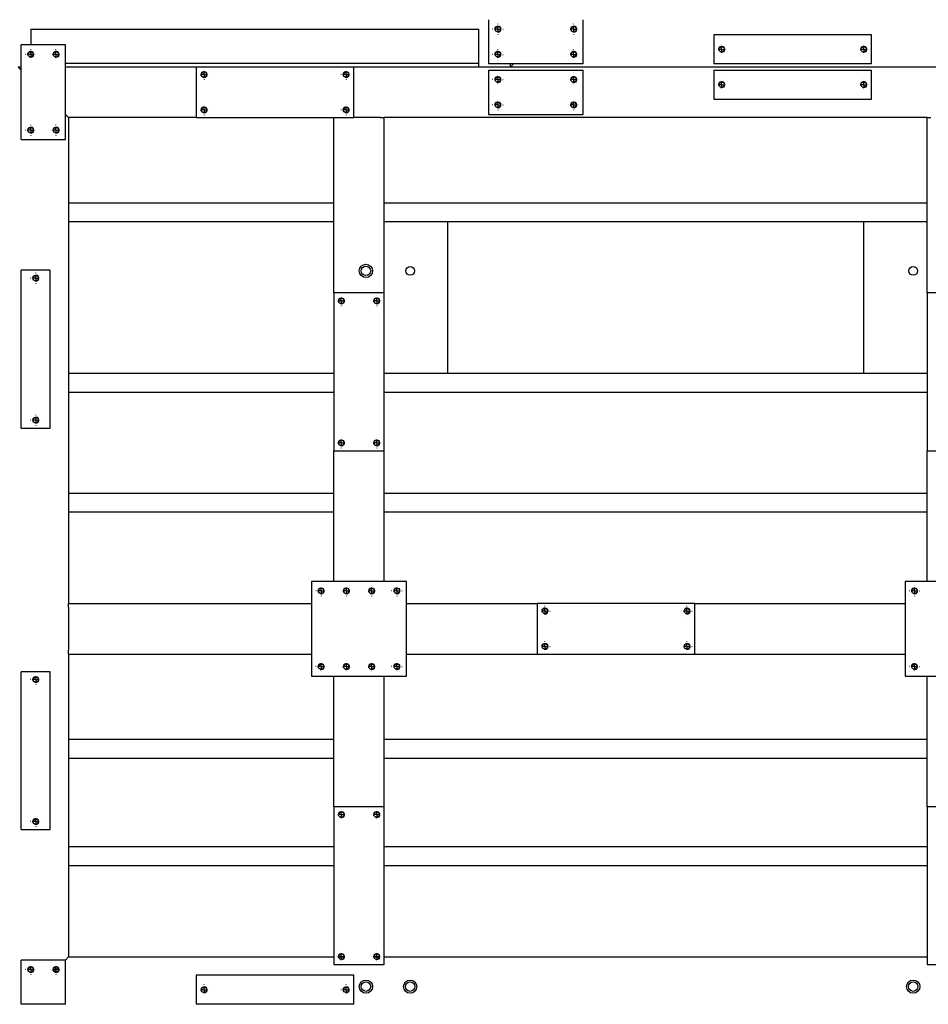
# Model space of a CAD drawing. Header units: millimetres. Extents: x 5 to 3649, y 4 to 418.
# Tile 101 of 105: x 3386 to 3458, y 221 to 299. Entities that reach past the tile are written whole.
import ezdxf

# ---------------------------------------------------------------- set-up
doc = ezdxf.new("R2010")
doc.units = ezdxf.units.MM
doc.linetypes.add('CENTERX2', pattern=[20.32, 12.7, -2.54, 2.54, -2.54])
doc.layers.add('TRAIT-FINS', color=9, linetype='Continuous')
doc.layers.add('TRAIT-MIXTES', color=3, linetype='CENTERX2')
doc.layers.add('TRAIT-FORT', color=4, linetype='Continuous', lineweight=25)

# ---------------------------------------------------------------- blocks, each defined once
blk = doc.blocks.new('SW_CENTERMARKSYMBOL_573')
at = {"layer": 'TRAIT-MIXTES', "color": 0}
for p, q in [((-0.4, 0), (-0.4125, 0)), ((0, 0), (-0.2, 0)), ((0, 0.4), (0, 0.4125)), ((0, 0), (0, 0.2)), ((0, 0), (0, -0.2)), ((0, 0), (0.2, 0)), ((0.4, 0), (0.4125, 0)), ((0, -0.4), (0, -0.4125))]:
    blk.add_line(p, q, dxfattribs=at)
blk = doc.blocks.new('SW_CENTERMARKSYMBOL_574')
at = {"layer": 'TRAIT-MIXTES', "color": 0}
for p, q in [((-0.4, 0), (-0.4125, 0)), ((0, 0), (-0.2, 0)), ((0, 0.4), (0, 0.4125)), ((0, 0), (0, 0.2)), ((0, 0), (0, -0.2)), ((0, 0), (0.2, 0)), ((0.4, 0), (0.4125, 0)), ((0, -0.4), (0, -0.4125))]:
    blk.add_line(p, q, dxfattribs=at)
blk = doc.blocks.new('SW_CENTERMARKSYMBOL_589')
at = {"layer": 'TRAIT-MIXTES', "color": 0}
for p, q in [((-0.4, 0), (-0.4125, 0)), ((0, 0), (-0.2, 0)), ((0, 0.4), (0, 0.4125)), ((0, 0), (0, 0.2)), ((0, 0), (0, -0.2)), ((0, 0), (0.2, 0)), ((0.4, 0), (0.4125, 0)), ((0, -0.4), (0, -0.4125))]:
    blk.add_line(p, q, dxfattribs=at)
blk = doc.blocks.new('SW_CENTERMARKSYMBOL_590')
at = {"layer": 'TRAIT-MIXTES', "color": 0}
for p, q in [((-0.4, 0), (-0.4125, 0)), ((0, 0), (-0.2, 0)), ((0, 0.4), (0, 0.4125)), ((0, 0), (0, 0.2)), ((0, 0), (0, -0.2)), ((0, 0), (0.2, 0)), ((0.4, 0), (0.4125, 0)), ((0, -0.4), (0, -0.4125))]:
    blk.add_line(p, q, dxfattribs=at)
blk = doc.blocks.new('SW_CENTERMARKSYMBOL_591')
at = {"layer": 'TRAIT-MIXTES', "color": 0}
for p, q in [((-0.4, 0), (-0.4125, 0)), ((0, 0), (-0.2, 0)), ((0, 0.4), (0, 0.4125)), ((0, 0), (0, 0.2)), ((0, 0), (0, -0.2)), ((0, 0), (0.2, 0)), ((0.4, 0), (0.4125, 0)), ((0, -0.4), (0, -0.4125))]:
    blk.add_line(p, q, dxfattribs=at)
blk = doc.blocks.new('SW_CENTERMARKSYMBOL_592')
at = {"layer": 'TRAIT-MIXTES', "color": 0}
for p, q in [((-0.4, 0), (-0.4125, 0)), ((0, 0), (-0.2, 0)), ((0, 0.4), (0, 0.4125)), ((0, 0), (0, 0.2)), ((0, 0), (0, -0.2)), ((0, 0), (0.2, 0)), ((0.4, 0), (0.4125, 0)), ((0, -0.4), (0, -0.4125))]:
    blk.add_line(p, q, dxfattribs=at)
blk = doc.blocks.new('SW_CENTERMARKSYMBOL_593')
at = {"layer": 'TRAIT-MIXTES', "color": 0}
for p, q in [((-0.4, 0), (-0.4125, 0)), ((0, 0), (-0.2, 0)), ((0, 0.4), (0, 0.4125)), ((0, 0), (0, 0.2)), ((0, 0), (0, -0.2)), ((0, 0), (0.2, 0)), ((0.4, 0), (0.4125, 0)), ((0, -0.4), (0, -0.4125))]:
    blk.add_line(p, q, dxfattribs=at)
blk = doc.blocks.new('SW_CENTERMARKSYMBOL_594')
at = {"layer": 'TRAIT-MIXTES', "color": 0}
for p, q in [((-0.4, 0), (-0.4125, 0)), ((0, 0), (-0.2, 0)), ((0, 0.4), (0, 0.4125)), ((0, 0), (0, 0.2)), ((0, 0), (0, -0.2)), ((0, 0), (0.2, 0)), ((0.4, 0), (0.4125, 0)), ((0, -0.4), (0, -0.4125))]:
    blk.add_line(p, q, dxfattribs=at)
blk = doc.blocks.new('SW_CENTERMARKSYMBOL_595')
at = {"layer": 'TRAIT-MIXTES', "color": 0}
for p, q in [((-0.4, 0), (-0.4125, 0)), ((0, 0), (-0.2, 0)), ((0, 0.4), (0, 0.4125)), ((0, 0), (0, 0.2)), ((0, 0), (0, -0.2)), ((0, 0), (0.2, 0)), ((0.4, 0), (0.4125, 0)), ((0, -0.4), (0, -0.4125))]:
    blk.add_line(p, q, dxfattribs=at)
blk = doc.blocks.new('SW_CENTERMARKSYMBOL_596')
at = {"layer": 'TRAIT-MIXTES', "color": 0}
for p, q in [((-0.4, 0), (-0.4125, 0)), ((0, 0), (-0.2, 0)), ((0, 0.4), (0, 0.4125)), ((0, 0), (0, 0.2)), ((0, 0), (0, -0.2)), ((0, 0), (0.2, 0)), ((0.4, 0), (0.4125, 0)), ((0, -0.4), (0, -0.4125))]:
    blk.add_line(p, q, dxfattribs=at)
blk = doc.blocks.new('SW_CENTERMARKSYMBOL_597')
at = {"layer": 'TRAIT-MIXTES', "color": 0}
for p, q in [((-0.4, 0), (-0.4125, 0)), ((0, 0), (-0.2, 0)), ((0, 0.4), (0, 0.4125)), ((0, 0), (0, 0.2)), ((0, 0), (0, -0.2)), ((0, 0), (0.2, 0)), ((0.4, 0), (0.4125, 0)), ((0, -0.4), (0, -0.4125))]:
    blk.add_line(p, q, dxfattribs=at)
blk = doc.blocks.new('SW_CENTERMARKSYMBOL_598')
at = {"layer": 'TRAIT-MIXTES', "color": 0}
for p, q in [((-0.4, 0), (-0.4125, 0)), ((0, 0), (-0.2, 0)), ((0, 0.4), (0, 0.4125)), ((0, 0), (0, 0.2)), ((0, 0), (0, -0.2)), ((0, 0), (0.2, 0)), ((0.4, 0), (0.4125, 0)), ((0, -0.4), (0, -0.4125))]:
    blk.add_line(p, q, dxfattribs=at)
blk = doc.blocks.new('SW_CENTERMARKSYMBOL_599')
at = {"layer": 'TRAIT-MIXTES', "color": 0}
for p, q in [((-0.4, 0), (-0.4125, 0)), ((0, 0), (-0.2, 0)), ((0, 0.4), (0, 0.4125)), ((0, 0), (0, 0.2)), ((0, 0), (0, -0.2)), ((0, 0), (0.2, 0)), ((0.4, 0), (0.4125, 0)), ((0, -0.4), (0, -0.4125))]:
    blk.add_line(p, q, dxfattribs=at)
blk = doc.blocks.new('SW_CENTERMARKSYMBOL_600')
at = {"layer": 'TRAIT-MIXTES', "color": 0}
for p, q in [((-0.4, 0), (-0.4125, 0)), ((0, 0), (-0.2, 0)), ((0, 0.4), (0, 0.4125)), ((0, 0), (0, 0.2)), ((0, 0), (0, -0.2)), ((0, 0), (0.2, 0)), ((0.4, 0), (0.4125, 0)), ((0, -0.4), (0, -0.4125))]:
    blk.add_line(p, q, dxfattribs=at)
blk = doc.blocks.new('SW_CENTERMARKSYMBOL_633')
at = {"layer": 'TRAIT-MIXTES', "color": 0}
for p, q in [((-0.4, 0), (-0.4125, 0)), ((0, 0), (-0.2, 0)), ((0, 0.4), (0, 0.4125)), ((0, 0), (0, 0.2)), ((0, 0), (0, -0.2)), ((0, 0), (0.2, 0)), ((0.4, 0), (0.4125, 0)), ((0, -0.4), (0, -0.4125))]:
    blk.add_line(p, q, dxfattribs=at)
blk = doc.blocks.new('SW_CENTERMARKSYMBOL_634')
at = {"layer": 'TRAIT-MIXTES', "color": 0}
for p, q in [((-0.4, 0), (-0.4125, 0)), ((0, 0), (-0.2, 0)), ((0, 0.4), (0, 0.4125)), ((0, 0), (0, 0.2)), ((0, 0), (0, -0.2)), ((0, 0), (0.2, 0)), ((0.4, 0), (0.4125, 0)), ((0, -0.4), (0, -0.4125))]:
    blk.add_line(p, q, dxfattribs=at)
blk = doc.blocks.new('SW_CENTERMARKSYMBOL_635')
at = {"layer": 'TRAIT-MIXTES', "color": 0}
for p, q in [((-0.4, 0), (-0.4125, 0)), ((0, 0), (-0.2, 0)), ((0, 0.4), (0, 0.4125)), ((0, 0), (0, 0.2)), ((0, 0), (0, -0.2)), ((0, 0), (0.2, 0)), ((0.4, 0), (0.4125, 0)), ((0, -0.4), (0, -0.4125))]:
    blk.add_line(p, q, dxfattribs=at)
blk = doc.blocks.new('SW_CENTERMARKSYMBOL_636')
at = {"layer": 'TRAIT-MIXTES', "color": 0}
for p, q in [((-0.4, 0), (-0.4125, 0)), ((0, 0), (-0.2, 0)), ((0, 0.4), (0, 0.4125)), ((0, 0), (0, 0.2)), ((0, 0), (0, -0.2)), ((0, 0), (0.2, 0)), ((0.4, 0), (0.4125, 0)), ((0, -0.4), (0, -0.4125))]:
    blk.add_line(p, q, dxfattribs=at)
blk = doc.blocks.new('SW_CENTERMARKSYMBOL_653')
at = {"layer": 'TRAIT-MIXTES', "color": 0}
for p, q in [((-0.4, 0), (-0.4125, 0)), ((0, 0), (-0.2, 0)), ((0, 0.4), (0, 0.4125)), ((0, 0), (0, 0.2)), ((0, 0), (0, -0.2)), ((0, 0), (0.2, 0)), ((0.4, 0), (0.4125, 0)), ((0, -0.4), (0, -0.4125))]:
    blk.add_line(p, q, dxfattribs=at)
blk = doc.blocks.new('SW_CENTERMARKSYMBOL_654')
at = {"layer": 'TRAIT-MIXTES', "color": 0}
for p, q in [((-0.4, 0), (-0.4125, 0)), ((0, 0), (-0.2, 0)), ((0, 0.4), (0, 0.4125)), ((0, 0), (0, 0.2)), ((0, 0), (0, -0.2)), ((0, 0), (0.2, 0)), ((0.4, 0), (0.4125, 0)), ((0, -0.4), (0, -0.4125))]:
    blk.add_line(p, q, dxfattribs=at)
blk = doc.blocks.new('SW_CENTERMARKSYMBOL_655')
at = {"layer": 'TRAIT-MIXTES', "color": 0}
for p, q in [((-0.4, 0), (-0.4125, 0)), ((0, 0), (-0.2, 0)), ((0, 0.4), (0, 0.4125)), ((0, 0), (0, 0.2)), ((0, 0), (0, -0.2)), ((0, 0), (0.2, 0)), ((0.4, 0), (0.4125, 0)), ((0, -0.4), (0, -0.4125))]:
    blk.add_line(p, q, dxfattribs=at)
blk = doc.blocks.new('SW_CENTERMARKSYMBOL_656')
at = {"layer": 'TRAIT-MIXTES', "color": 0}
for p, q in [((-0.4, 0), (-0.4125, 0)), ((0, 0), (-0.2, 0)), ((0, 0.4), (0, 0.4125)), ((0, 0), (0, 0.2)), ((0, 0), (0, -0.2)), ((0, 0), (0.2, 0)), ((0.4, 0), (0.4125, 0)), ((0, -0.4), (0, -0.4125))]:
    blk.add_line(p, q, dxfattribs=at)
blk = doc.blocks.new('SW_CENTERMARKSYMBOL_663')
at = {"layer": 'TRAIT-MIXTES', "color": 0}
for p, q in [((-0.4, 0), (-0.4125, 0)), ((0, 0), (-0.2, 0)), ((0, 0.4), (0, 0.4125)), ((0, 0), (0, 0.2)), ((0, 0), (0, -0.2)), ((0, 0), (0.2, 0)), ((0.4, 0), (0.4125, 0)), ((0, -0.4), (0, -0.4125))]:
    blk.add_line(p, q, dxfattribs=at)
blk = doc.blocks.new('SW_CENTERMARKSYMBOL_664')
at = {"layer": 'TRAIT-MIXTES', "color": 0}
for p, q in [((-0.4, 0), (-0.4125, 0)), ((0, 0), (-0.2, 0)), ((0, 0.4), (0, 0.4125)), ((0, 0), (0, 0.2)), ((0, 0), (0, -0.2)), ((0, 0), (0.2, 0)), ((0.4, 0), (0.4125, 0)), ((0, -0.4), (0, -0.4125))]:
    blk.add_line(p, q, dxfattribs=at)
blk = doc.blocks.new('SW_CENTERMARKSYMBOL_665')
at = {"layer": 'TRAIT-MIXTES', "color": 0}
for p, q in [((-0.4, 0), (-0.4125, 0)), ((0, 0), (-0.2, 0)), ((0, 0.4), (0, 0.4125)), ((0, 0), (0, 0.2)), ((0, 0), (0, -0.2)), ((0, 0), (0.2, 0)), ((0.4, 0), (0.4125, 0)), ((0, -0.4), (0, -0.4125))]:
    blk.add_line(p, q, dxfattribs=at)
blk = doc.blocks.new('SW_CENTERMARKSYMBOL_666')
at = {"layer": 'TRAIT-MIXTES', "color": 0}
for p, q in [((-0.4, 0), (-0.4125, 0)), ((0, 0), (-0.2, 0)), ((0, 0.4), (0, 0.4125)), ((0, 0), (0, 0.2)), ((0, 0), (0, -0.2)), ((0, 0), (0.2, 0)), ((0.4, 0), (0.4125, 0)), ((0, -0.4), (0, -0.4125))]:
    blk.add_line(p, q, dxfattribs=at)
blk = doc.blocks.new('SW_CENTERMARKSYMBOL_667')
at = {"layer": 'TRAIT-MIXTES', "color": 0}
for p, q in [((-0.4, 0), (-0.4125, 0)), ((0, 0), (-0.2, 0)), ((0, 0.4), (0, 0.4125)), ((0, 0), (0, 0.2)), ((0, 0), (0, -0.2)), ((0, 0), (0.2, 0)), ((0.4, 0), (0.4125, 0)), ((0, -0.4), (0, -0.4125))]:
    blk.add_line(p, q, dxfattribs=at)
blk = doc.blocks.new('SW_CENTERMARKSYMBOL_668')
at = {"layer": 'TRAIT-MIXTES', "color": 0}
for p, q in [((-0.4, 0), (-0.4125, 0)), ((0, 0), (-0.2, 0)), ((0, 0.4), (0, 0.4125)), ((0, 0), (0, 0.2)), ((0, 0), (0, -0.2)), ((0, 0), (0.2, 0)), ((0.4, 0), (0.4125, 0)), ((0, -0.4), (0, -0.4125))]:
    blk.add_line(p, q, dxfattribs=at)
blk = doc.blocks.new('SW_CENTERMARKSYMBOL_669')
at = {"layer": 'TRAIT-MIXTES', "color": 0}
for p, q in [((-0.4, 0), (-0.4125, 0)), ((0, 0), (-0.2, 0)), ((0, 0.4), (0, 0.4125)), ((0, 0), (0, 0.2)), ((0, 0), (0, -0.2)), ((0, 0), (0.2, 0)), ((0.4, 0), (0.4125, 0)), ((0, -0.4), (0, -0.4125))]:
    blk.add_line(p, q, dxfattribs=at)
blk = doc.blocks.new('SW_CENTERMARKSYMBOL_670')
at = {"layer": 'TRAIT-MIXTES', "color": 0}
for p, q in [((-0.4, 0), (-0.4125, 0)), ((0, 0), (-0.2, 0)), ((0, 0.4), (0, 0.4125)), ((0, 0), (0, 0.2)), ((0, 0), (0, -0.2)), ((0, 0), (0.2, 0)), ((0.4, 0), (0.4125, 0)), ((0, -0.4), (0, -0.4125))]:
    blk.add_line(p, q, dxfattribs=at)
blk = doc.blocks.new('SW_CENTERMARKSYMBOL_693')
at = {"layer": 'TRAIT-MIXTES', "color": 0}
for p, q in [((-0.4, 0), (-0.4125, 0)), ((0, 0), (-0.2, 0)), ((0, 0.4), (0, 0.4125)), ((0, 0), (0, 0.2)), ((0, 0), (0, -0.2)), ((0, 0), (0.2, 0)), ((0.4, 0), (0.4125, 0)), ((0, -0.4), (0, -0.4125))]:
    blk.add_line(p, q, dxfattribs=at)
blk = doc.blocks.new('SW_CENTERMARKSYMBOL_694')
at = {"layer": 'TRAIT-MIXTES', "color": 0}
for p, q in [((-0.4, 0), (-0.4125, 0)), ((0, 0), (-0.2, 0)), ((0, 0.4), (0, 0.4125)), ((0, 0), (0, 0.2)), ((0, 0), (0, -0.2)), ((0, 0), (0.2, 0)), ((0.4, 0), (0.4125, 0)), ((0, -0.4), (0, -0.4125))]:
    blk.add_line(p, q, dxfattribs=at)
blk = doc.blocks.new('SW_CENTERMARKSYMBOL_705')
at = {"layer": 'TRAIT-MIXTES', "color": 0}
for p, q in [((-0.4, 0), (-0.4125, 0)), ((0, 0), (-0.2, 0)), ((0, 0.4), (0, 0.4125)), ((0, 0), (0, 0.2)), ((0, 0), (0, -0.2)), ((0, 0), (0.2, 0)), ((0.4, 0), (0.4125, 0)), ((0, -0.4), (0, -0.4125))]:
    blk.add_line(p, q, dxfattribs=at)
blk = doc.blocks.new('SW_CENTERMARKSYMBOL_706')
at = {"layer": 'TRAIT-MIXTES', "color": 0}
for p, q in [((-0.4, 0), (-0.4125, 0)), ((0, 0), (-0.2, 0)), ((0, 0.4), (0, 0.4125)), ((0, 0), (0, 0.2)), ((0, 0), (0, -0.2)), ((0, 0), (0.2, 0)), ((0.4, 0), (0.4125, 0)), ((0, -0.4), (0, -0.4125))]:
    blk.add_line(p, q, dxfattribs=at)
blk = doc.blocks.new('SW_CENTERMARKSYMBOL_717')
at = {"layer": 'TRAIT-MIXTES', "color": 0}
for p, q in [((-0.4, 0), (-0.4125, 0)), ((0, 0), (-0.2, 0)), ((0, 0.4), (0, 0.4125)), ((0, 0), (0, 0.2)), ((0, 0), (0, -0.2)), ((0, 0), (0.2, 0)), ((0.4, 0), (0.4125, 0)), ((0, -0.4), (0, -0.4125))]:
    blk.add_line(p, q, dxfattribs=at)
blk = doc.blocks.new('SW_CENTERMARKSYMBOL_718')
at = {"layer": 'TRAIT-MIXTES', "color": 0}
for p, q in [((-0.4, 0), (-0.4125, 0)), ((0, 0), (-0.2, 0)), ((0, 0.4), (0, 0.4125)), ((0, 0), (0, 0.2)), ((0, 0), (0, -0.2)), ((0, 0), (0.2, 0)), ((0.4, 0), (0.4125, 0)), ((0, -0.4), (0, -0.4125))]:
    blk.add_line(p, q, dxfattribs=at)
blk = doc.blocks.new('SW_CENTERMARKSYMBOL_719')
at = {"layer": 'TRAIT-MIXTES', "color": 0}
for p, q in [((-0.4, 0), (-0.4125, 0)), ((0, 0), (-0.2, 0)), ((0, 0.4), (0, 0.4125)), ((0, 0), (0, 0.2)), ((0, 0), (0, -0.2)), ((0, 0), (0.2, 0)), ((0.4, 0), (0.4125, 0)), ((0, -0.4), (0, -0.4125))]:
    blk.add_line(p, q, dxfattribs=at)
blk = doc.blocks.new('SW_CENTERMARKSYMBOL_720')
at = {"layer": 'TRAIT-MIXTES', "color": 0}
for p, q in [((-0.4, 0), (-0.4125, 0)), ((0, 0), (-0.2, 0)), ((0, 0.4), (0, 0.4125)), ((0, 0), (0, 0.2)), ((0, 0), (0, -0.2)), ((0, 0), (0.2, 0)), ((0.4, 0), (0.4125, 0)), ((0, -0.4), (0, -0.4125))]:
    blk.add_line(p, q, dxfattribs=at)
blk = doc.blocks.new('SW_CENTERMARKSYMBOL_721')
at = {"layer": 'TRAIT-MIXTES', "color": 0}
for p, q in [((-0.4, 0), (-0.4125, 0)), ((0, 0), (-0.2, 0)), ((0, 0.4), (0, 0.4125)), ((0, 0), (0, 0.2)), ((0, 0), (0, -0.2)), ((0, 0), (0.2, 0)), ((0.4, 0), (0.4125, 0)), ((0, -0.4), (0, -0.4125))]:
    blk.add_line(p, q, dxfattribs=at)
blk = doc.blocks.new('SW_CENTERMARKSYMBOL_722')
at = {"layer": 'TRAIT-MIXTES', "color": 0}
for p, q in [((-0.4, 0), (-0.4125, 0)), ((0, 0), (-0.2, 0)), ((0, 0.4), (0, 0.4125)), ((0, 0), (0, 0.2)), ((0, 0), (0, -0.2)), ((0, 0), (0.2, 0)), ((0.4, 0), (0.4125, 0)), ((0, -0.4), (0, -0.4125))]:
    blk.add_line(p, q, dxfattribs=at)
blk = doc.blocks.new('SW_CENTERMARKSYMBOL_723')
at = {"layer": 'TRAIT-MIXTES', "color": 0}
for p, q in [((-0.4, 0), (-0.4125, 0)), ((0, 0), (-0.2, 0)), ((0, 0.4), (0, 0.4125)), ((0, 0), (0, 0.2)), ((0, 0), (0, -0.2)), ((0, 0), (0.2, 0)), ((0.4, 0), (0.4125, 0)), ((0, -0.4), (0, -0.4125))]:
    blk.add_line(p, q, dxfattribs=at)
blk = doc.blocks.new('SW_CENTERMARKSYMBOL_724')
at = {"layer": 'TRAIT-MIXTES', "color": 0}
for p, q in [((-0.4, 0), (-0.4125, 0)), ((0, 0), (-0.2, 0)), ((0, 0.4), (0, 0.4125)), ((0, 0), (0, 0.2)), ((0, 0), (0, -0.2)), ((0, 0), (0.2, 0)), ((0.4, 0), (0.4125, 0)), ((0, -0.4), (0, -0.4125))]:
    blk.add_line(p, q, dxfattribs=at)
blk = doc.blocks.new('SW_CENTERMARKSYMBOL_729')
at = {"layer": 'TRAIT-MIXTES', "color": 0}
for p, q in [((-0.4, 0), (-0.4125, 0)), ((0, 0), (-0.2, 0)), ((0, 0.4), (0, 0.4125)), ((0, 0), (0, 0.2)), ((0, 0), (0, -0.2)), ((0, 0), (0.2, 0)), ((0.4, 0), (0.4125, 0)), ((0, -0.4), (0, -0.4125))]:
    blk.add_line(p, q, dxfattribs=at)
blk = doc.blocks.new('SW_CENTERMARKSYMBOL_730')
at = {"layer": 'TRAIT-MIXTES', "color": 0}
for p, q in [((-0.4, 0), (-0.4125, 0)), ((0, 0), (-0.2, 0)), ((0, 0.4), (0, 0.4125)), ((0, 0), (0, 0.2)), ((0, 0), (0, -0.2)), ((0, 0), (0.2, 0)), ((0.4, 0), (0.4125, 0)), ((0, -0.4), (0, -0.4125))]:
    blk.add_line(p, q, dxfattribs=at)
blk = doc.blocks.new('SW_CENTERMARKSYMBOL_741')
at = {"layer": 'TRAIT-MIXTES', "color": 0}
for p, q in [((-0.4, 0), (-0.4125, 0)), ((0, 0), (-0.2, 0)), ((0, 0.4), (0, 0.4125)), ((0, 0), (0, 0.2)), ((0, 0), (0, -0.2)), ((0, 0), (0.2, 0)), ((0.4, 0), (0.4125, 0)), ((0, -0.4), (0, -0.4125))]:
    blk.add_line(p, q, dxfattribs=at)
blk = doc.blocks.new('SW_CENTERMARKSYMBOL_742')
at = {"layer": 'TRAIT-MIXTES', "color": 0}
for p, q in [((-0.4, 0), (-0.4125, 0)), ((0, 0), (-0.2, 0)), ((0, 0.4), (0, 0.4125)), ((0, 0), (0, 0.2)), ((0, 0), (0, -0.2)), ((0, 0), (0.2, 0)), ((0.4, 0), (0.4125, 0)), ((0, -0.4), (0, -0.4125))]:
    blk.add_line(p, q, dxfattribs=at)
blk = doc.blocks.new('SW_CENTERMARKSYMBOL_815')
at = {"layer": 'TRAIT-MIXTES', "color": 0}
for p, q in [((-0.4, 0), (-0.4125, 0)), ((0, 0), (-0.2, 0)), ((0, 0.4), (0, 0.4125)), ((0, 0), (0, 0.2)), ((0, 0), (0, -0.2)), ((0, 0), (0.2, 0)), ((0.4, 0), (0.4125, 0)), ((0, -0.4), (0, -0.4125))]:
    blk.add_line(p, q, dxfattribs=at)
blk = doc.blocks.new('SW_CENTERMARKSYMBOL_816')
at = {"layer": 'TRAIT-MIXTES', "color": 0}
for p, q in [((-0.4, 0), (-0.4125, 0)), ((0, 0), (-0.2, 0)), ((0, 0.4), (0, 0.4125)), ((0, 0), (0, 0.2)), ((0, 0), (0, -0.2)), ((0, 0), (0.2, 0)), ((0.4, 0), (0.4125, 0)), ((0, -0.4), (0, -0.4125))]:
    blk.add_line(p, q, dxfattribs=at)
blk = doc.blocks.new('SW_CENTERMARKSYMBOL_835')
at = {"layer": 'TRAIT-MIXTES', "color": 0}
for p, q in [((-0.4, 0), (-0.4125, 0)), ((0, 0), (-0.2, 0)), ((0, 0.4), (0, 0.4125)), ((0, 0), (0, 0.2)), ((0, 0), (0, -0.2)), ((0, 0), (0.2, 0)), ((0.4, 0), (0.4125, 0)), ((0, -0.4), (0, -0.4125))]:
    blk.add_line(p, q, dxfattribs=at)
blk = doc.blocks.new('SW_CENTERMARKSYMBOL_836')
at = {"layer": 'TRAIT-MIXTES', "color": 0}
for p, q in [((-0.4, 0), (-0.4125, 0)), ((0, 0), (-0.2, 0)), ((0, 0.4), (0, 0.4125)), ((0, 0), (0, 0.2)), ((0, 0), (0, -0.2)), ((0, 0), (0.2, 0)), ((0.4, 0), (0.4125, 0)), ((0, -0.4), (0, -0.4125))]:
    blk.add_line(p, q, dxfattribs=at)

msp = doc.modelspace()

# ---------------------------------------------------------------- linework, layer by layer
at = {"layer": 'TRAIT-FINS', "lineweight": 18}
for centre in [(3424.115008, 298.117963), (3430.115008, 298.117963), (3441.840008, 296.517963), (3453.090008, 296.517963), (3387.115008, 296.117963), (3389.115008, 296.117963), (3424.115008, 296.117963), (3430.115008, 296.117963), (3400.840008, 294.517963), (3412.090008, 294.517963), (3424.115008, 294.117963), (3430.115008, 294.117963), (3441.840008, 293.717963), (3453.090008, 293.717963), (3400.840008, 291.717963), (3412.090008, 291.717963), (3424.115008, 292.117963), (3430.115008, 292.117963), (3387.115008, 290.117963), (3389.115008, 290.117963), (3387.515008, 278.392963), (3411.715008, 276.592963), (3414.515008, 276.592963), (3387.515008, 267.142963), (3411.715008, 265.342963), (3414.515008, 265.342963), (3410.115008, 253.617963), (3412.115008, 253.617963), (3414.115008, 253.617963), (3416.115008, 253.617963), (3457.115008, 253.617963), (3427.840008, 252.017963), (3439.090008, 252.017963), (3427.840008, 249.217963), (3439.090008, 249.217963), (3410.115008, 247.617963), (3412.115008, 247.617963), (3414.115008, 247.617963), (3416.115008, 247.617963), (3457.115008, 247.617963), (3387.515008, 246.592963), (3387.515008, 235.342963), (3411.715008, 235.892963), (3414.515008, 235.892963), (3411.715008, 224.642963), (3414.515008, 224.642963), (3387.115008, 223.617963), (3389.115008, 223.617963), (3400.840008, 222.017963), (3412.090008, 222.017963)]:
    msp.add_arc(centre, 0.25, 255, 195, dxfattribs=at)
at = {"layer": 'TRAIT-FORT', "lineweight": 25}
for p, q in [((3423.365008, 298.867963), (3423.365008, 295.367963)), ((3430.865008, 295.367963), (3430.865008, 298.867963)), ((3387.115008, 298.117963), (3422.615008, 298.117963)), ((3387.115008, 298.117963), (3387.115008, 297.917963)), ((3422.615008, 297.917963), (3422.615008, 298.117963)), ((3387.115008, 297.917963), (3387.115008, 296.867963)), ((3422.615008, 295.817963), (3422.615008, 297.917963)), ((3441.215008, 297.667963), (3441.215008, 295.367963)), ((3453.715008, 297.667963), (3441.215008, 297.667963)), ((3453.715008, 295.367963), (3453.715008, 297.667963)), ((3386.365008, 289.367963), (3386.365008, 296.867963)), ((3389.865008, 296.867963), (3386.365008, 296.867963)), ((3389.865008, 289.367963), (3389.865008, 296.867963)), ((3387.115008, 296.330463), (3387.115008, 295.905463)), ((3422.615008, 295.417963), (3422.615008, 295.817963)), ((3386.115008, 295.117963), (3386.365008, 294.867963)), ((3386.365008, 295.117963), (3386.115008, 295.117963)), ((3386.365008, 294.867963), (3386.115008, 295.117963)), ((3389.865008, 295.417963), (3422.615008, 295.417963)), ((3400.215008, 295.117963), (3389.865008, 295.117963)), ((3412.715008, 295.117963), (3400.215008, 295.117963)), ((3400.215008, 295.117963), (3400.215008, 291.117963)), ((3485.115008, 295.117963), (3412.715008, 295.117963)), ((3412.715008, 291.117963), (3412.715008, 295.117963)), ((3422.615008, 295.217963), (3422.615008, 295.417963)), ((3422.615008, 295.117963), (3422.615008, 295.217963)), ((3430.865008, 295.367963), (3423.365008, 295.367963)), ((3423.365008, 294.867963), (3423.365008, 291.367963)), ((3423.365008, 294.867963), (3430.865008, 294.867963)), ((3425.115008, 295.117963), (3425.115008, 295.367963)), ((3425.365008, 295.367963), (3425.115008, 295.117963)), ((3425.115008, 295.117963), (3425.365008, 295.367963)), ((3532.615008, 295.117963), (3425.115008, 295.117963)), ((3430.865008, 291.367963), (3430.865008, 294.867963)), ((3453.715008, 295.367963), (3441.215008, 295.367963)), ((3441.215008, 294.867963), (3441.215008, 292.567963)), ((3441.215008, 294.867963), (3453.715008, 294.867963)), ((3453.715008, 292.567963), (3453.715008, 294.867963)), ((3441.215008, 292.567963), (3453.715008, 292.567963)), ((3389.865008, 291.367963), (3390.115008, 291.117963)), ((3390.115008, 291.117963), (3389.865008, 291.367963)), ((3390.115008, 291.117963), (3390.115008, 252.617963)), ((3400.215008, 291.117963), (3390.115008, 291.117963)), ((3400.215008, 291.117963), (3412.715008, 291.117963)), ((3411.115008, 277.217963), (3411.115008, 291.117963)), ((3414.815008, 291.117963), (3412.715008, 291.117963)), ((3414.815008, 291.117963), (3415.115008, 291.117963)), ((3415.115008, 277.217963), (3415.115008, 291.117963)), ((3458.115008, 291.117963), (3415.115008, 291.117963)), ((3423.365008, 291.367963), (3430.865008, 291.367963)), ((3458.115008, 277.217963), (3458.115008, 291.117963)), ((3458.115008, 291.117963), (3458.415008, 291.117963)), ((3386.365008, 289.367963), (3389.865008, 289.367963)), ((3390.115008, 284.367963), (3411.115008, 284.367963)), ((3415.115008, 284.367963), (3458.115008, 284.367963)), ((3390.115008, 282.867963), (3411.115008, 282.867963)), ((3415.115008, 282.867963), (3458.115008, 282.867963)), ((3420.115008, 282.867963), (3420.115008, 270.867963)), ((3453.115008, 270.867963), (3453.115008, 282.867963)), ((3388.665008, 279.017963), (3386.365008, 279.017963)), ((3386.365008, 266.517963), (3386.365008, 279.017963)), ((3388.665008, 266.517963), (3388.665008, 279.017963)), ((3415.115008, 277.217963), (3411.115008, 277.217963)), ((3411.115008, 277.217963), (3411.115008, 264.717963)), ((3415.115008, 264.717963), (3415.115008, 277.217963)), ((3458.115008, 277.217963), (3458.115008, 264.717963)), ((3462.115008, 277.217963), (3458.115008, 277.217963)), ((3390.115008, 270.867963), (3411.115008, 270.867963)), ((3415.115008, 270.867963), (3458.115008, 270.867963)), ((3390.115008, 269.367963), (3411.115008, 269.367963)), ((3415.115008, 269.367963), (3458.115008, 269.367963)), ((3386.365008, 266.517963), (3388.665008, 266.517963)), ((3411.115008, 254.367963), (3411.115008, 264.717963)), ((3411.115008, 264.717963), (3415.115008, 264.717963)), ((3415.115008, 254.367963), (3415.115008, 264.717963)), ((3458.115008, 254.367963), (3458.115008, 264.717963)), ((3458.115008, 264.717963), (3462.115008, 264.717963)), ((3390.115008, 261.367963), (3411.115008, 261.367963)), ((3415.115008, 261.367963), (3458.115008, 261.367963)), ((3390.115008, 259.867963), (3411.115008, 259.867963)), ((3415.115008, 259.867963), (3458.115008, 259.867963)), ((3416.865008, 254.367963), (3409.365008, 254.367963)), ((3409.365008, 254.367963), (3409.365008, 246.867963)), ((3416.865008, 246.867963), (3416.865008, 254.367963)), ((3463.865008, 254.367963), (3456.365008, 254.367963)), ((3456.365008, 254.367963), (3456.365008, 246.867963)), ((3390.115008, 252.617963), (3409.365008, 252.617963)), ((3390.115008, 252.317963), (3390.115008, 252.617963)), ((3390.115008, 252.317963), (3390.115008, 248.917963)), ((3416.865008, 252.617963), (3427.215008, 252.617963)), ((3439.715008, 252.617963), (3427.215008, 252.617963)), ((3427.215008, 252.617963), (3427.215008, 248.617963)), ((3439.715008, 252.617963), (3456.365008, 252.617963)), ((3439.715008, 248.617963), (3439.715008, 252.617963)), ((3390.115008, 248.617963), (3390.115008, 248.917963)), ((3390.115008, 248.617963), (3409.365008, 248.617963)), ((3390.115008, 248.617963), (3390.115008, 224.617963)), ((3416.865008, 248.617963), (3427.215008, 248.617963)), ((3427.215008, 248.617963), (3439.715008, 248.617963)), ((3439.715008, 248.617963), (3456.365008, 248.617963)), ((3388.665008, 247.217963), (3386.365008, 247.217963)), ((3386.365008, 234.717963), (3386.365008, 247.217963)), ((3388.665008, 234.717963), (3388.665008, 247.217963)), ((3409.365008, 246.867963), (3416.865008, 246.867963)), ((3411.115008, 236.517963), (3411.115008, 246.867963)), ((3415.115008, 236.517963), (3415.115008, 246.867963)), ((3456.365008, 246.867963), (3463.865008, 246.867963)), ((3458.115008, 236.517963), (3458.115008, 246.867963)), ((3390.115008, 241.867963), (3411.115008, 241.867963)), ((3415.115008, 241.867963), (3458.115008, 241.867963)), ((3390.115008, 240.367963), (3411.115008, 240.367963)), ((3415.115008, 240.367963), (3458.115008, 240.367963)), ((3415.115008, 236.517963), (3411.115008, 236.517963)), ((3411.115008, 236.517963), (3411.115008, 224.017963)), ((3415.115008, 224.017963), (3415.115008, 236.517963)), ((3458.115008, 236.517963), (3458.115008, 224.017963)), ((3462.115008, 236.517963), (3458.115008, 236.517963)), ((3386.365008, 234.717963), (3388.665008, 234.717963)), ((3390.115008, 233.367963), (3411.115008, 233.367963)), ((3415.115008, 233.367963), (3458.115008, 233.367963)), ((3390.115008, 231.867963), (3411.115008, 231.867963)), ((3415.115008, 231.867963), (3458.115008, 231.867963)), ((3389.865008, 224.367963), (3386.365008, 224.367963)), ((3386.365008, 220.867963), (3386.365008, 224.367963)), ((3390.115008, 224.617963), (3389.865008, 224.367963)), ((3389.865008, 224.367963), (3390.115008, 224.617963)), ((3389.865008, 220.867963), (3389.865008, 224.367963)), ((3390.115008, 224.617963), (3411.115008, 224.617963)), ((3411.115008, 224.017963), (3415.115008, 224.017963)), ((3411.503984, 224.617963), (3411.926033, 224.617963)), ((3414.303984, 224.617963), (3414.726033, 224.617963)), ((3415.115008, 224.617963), (3458.115008, 224.617963)), ((3458.115008, 224.017963), (3462.115008, 224.017963)), ((3389.265269, 223.768223), (3388.964748, 223.467703)), ((3412.715008, 223.167963), (3400.215008, 223.167963)), ((3400.215008, 223.167963), (3400.215008, 220.867963)), ((3412.715008, 220.867963), (3412.715008, 223.167963)), ((3389.865008, 220.867963), (3386.365008, 220.867963)), ((3412.715008, 220.867963), (3400.215008, 220.867963))]:
    msp.add_line(p, q, dxfattribs=at)
for centre, radius in [((3424.115008, 298.117963), 0.2125), ((3430.115008, 298.117963), 0.2125), ((3441.840008, 296.517963), 0.2125), ((3453.090008, 296.517963), 0.2125), ((3387.115008, 296.117963), 0.2125), ((3389.115008, 296.117963), 0.2125), ((3424.115008, 296.117963), 0.2125), ((3430.115008, 296.117963), 0.2125), ((3400.840008, 294.517963), 0.2125), ((3412.090008, 294.517963), 0.2125), ((3424.115008, 294.117963), 0.2125), ((3430.115008, 294.117963), 0.2125), ((3441.840008, 293.717963), 0.2125), ((3453.090008, 293.717963), 0.2125), ((3400.840008, 291.717963), 0.2125), ((3412.090008, 291.717963), 0.2125), ((3424.115008, 292.117963), 0.2125), ((3430.115008, 292.117963), 0.2125), ((3387.115008, 290.117963), 0.2125), ((3389.115008, 290.117963), 0.2125), ((3413.665022, 278.967829), 0.525), ((3413.665022, 278.967829), 0.375), ((3417.165022, 278.967829), 0.35), ((3457.015022, 278.967829), 0.35), ((3387.515008, 278.392963), 0.2125), ((3411.715008, 276.592963), 0.2125), ((3414.515008, 276.592963), 0.2125), ((3387.515008, 267.142963), 0.2125), ((3411.715008, 265.342963), 0.2125), ((3414.515008, 265.342963), 0.2125), ((3410.115008, 253.617963), 0.2125), ((3412.115008, 253.617963), 0.2125), ((3414.115008, 253.617963), 0.2125), ((3416.115008, 253.617963), 0.2125), ((3457.115008, 253.617963), 0.2125), ((3427.840008, 252.017963), 0.2125), ((3439.090008, 252.017963), 0.2125), ((3427.840008, 249.217963), 0.2125), ((3439.090008, 249.217963), 0.2125), ((3410.115008, 247.617963), 0.2125), ((3412.115008, 247.617963), 0.2125), ((3414.115008, 247.617963), 0.2125), ((3416.115008, 247.617963), 0.2125), ((3457.115008, 247.617963), 0.2125), ((3387.515008, 246.592963), 0.2125), ((3411.715008, 235.892963), 0.2125), ((3414.515008, 235.892963), 0.2125), ((3387.515008, 235.342963), 0.2125), ((3411.715008, 224.642963), 0.2125), ((3414.515008, 224.642963), 0.2125), ((3387.115008, 223.617963), 0.2125), ((3389.115008, 223.617963), 0.2125), ((3413.665022, 222.267829), 0.525), ((3413.665022, 222.267829), 0.375), ((3417.165022, 222.267829), 0.525), ((3417.165022, 222.267829), 0.375), ((3457.015022, 222.267829), 0.525), ((3457.015022, 222.267829), 0.375), ((3400.840008, 222.017963), 0.2125), ((3412.090008, 222.017963), 0.2125)]:
    msp.add_circle(centre, radius, dxfattribs=at)

# ---------------------------------------------------------------- block references
at = {"layer": 'TRAIT-MIXTES'}
for name, p in [('SW_CENTERMARKSYMBOL_723', (3424.115008, 298.117963)), ('SW_CENTERMARKSYMBOL_722', (3430.115008, 298.117963)), ('SW_CENTERMARKSYMBOL_654', (3387.115008, 296.117963)), ('SW_CENTERMARKSYMBOL_655', (3389.115008, 296.117963)), ('SW_CENTERMARKSYMBOL_724', (3424.115008, 296.117963)), ('SW_CENTERMARKSYMBOL_721', (3430.115008, 296.117963)), ('SW_CENTERMARKSYMBOL_742', (3441.840008, 296.517963)), ('SW_CENTERMARKSYMBOL_741', (3453.090008, 296.517963)), ('SW_CENTERMARKSYMBOL_592', (3400.840008, 294.517963)), ('SW_CENTERMARKSYMBOL_590', (3412.090008, 294.517963)), ('SW_CENTERMARKSYMBOL_719', (3424.115008, 294.117963)), ('SW_CENTERMARKSYMBOL_718', (3430.115008, 294.117963)), ('SW_CENTERMARKSYMBOL_694', (3441.840008, 293.717963)), ('SW_CENTERMARKSYMBOL_693', (3453.090008, 293.717963)), ('SW_CENTERMARKSYMBOL_720', (3424.115008, 292.117963)), ('SW_CENTERMARKSYMBOL_717', (3430.115008, 292.117963)), ('SW_CENTERMARKSYMBOL_591', (3400.840008, 291.717963)), ('SW_CENTERMARKSYMBOL_589', (3412.090008, 291.717963)), ('SW_CENTERMARKSYMBOL_653', (3387.115008, 290.117963)), ('SW_CENTERMARKSYMBOL_656', (3389.115008, 290.117963)), ('SW_CENTERMARKSYMBOL_730', (3387.515008, 278.392963)), ('SW_CENTERMARKSYMBOL_596', (3411.715008, 276.592963)), ('SW_CENTERMARKSYMBOL_595', (3414.515008, 276.592963)), ('SW_CENTERMARKSYMBOL_729', (3387.515008, 267.142963)), ('SW_CENTERMARKSYMBOL_594', (3411.715008, 265.342963)), ('SW_CENTERMARKSYMBOL_593', (3414.515008, 265.342963)), ('SW_CENTERMARKSYMBOL_670', (3410.115008, 253.617963)), ('SW_CENTERMARKSYMBOL_666', (3412.115008, 253.617963)), ('SW_CENTERMARKSYMBOL_665', (3414.115008, 253.617963)), ('SW_CENTERMARKSYMBOL_667', (3416.115008, 253.617963)), ('SW_CENTERMARKSYMBOL_836', (3457.115008, 253.617963)), ('SW_CENTERMARKSYMBOL_636', (3427.840008, 252.017963)), ('SW_CENTERMARKSYMBOL_634', (3439.090008, 252.017963)), ('SW_CENTERMARKSYMBOL_635', (3427.840008, 249.217963)), ('SW_CENTERMARKSYMBOL_633', (3439.090008, 249.217963)), ('SW_CENTERMARKSYMBOL_669', (3410.115008, 247.617963)), ('SW_CENTERMARKSYMBOL_663', (3412.115008, 247.617963)), ('SW_CENTERMARKSYMBOL_664', (3414.115008, 247.617963)), ('SW_CENTERMARKSYMBOL_668', (3416.115008, 247.617963)), ('SW_CENTERMARKSYMBOL_835', (3457.115008, 247.617963)), ('SW_CENTERMARKSYMBOL_706', (3387.515008, 246.592963)), ('SW_CENTERMARKSYMBOL_705', (3387.515008, 235.342963)), ('SW_CENTERMARKSYMBOL_600', (3411.715008, 235.892963)), ('SW_CENTERMARKSYMBOL_599', (3414.515008, 235.892963)), ('SW_CENTERMARKSYMBOL_598', (3411.715008, 224.642963)), ('SW_CENTERMARKSYMBOL_597', (3414.515008, 224.642963)), ('SW_CENTERMARKSYMBOL_816', (3387.115008, 223.617963)), ('SW_CENTERMARKSYMBOL_815', (3389.115008, 223.617963)), ('SW_CENTERMARKSYMBOL_574', (3400.840008, 222.017963)), ('SW_CENTERMARKSYMBOL_573', (3412.090008, 222.017963))]:
    msp.add_blockref(name, p, dxfattribs=at)

doc.saveas('drawing.dxf')
